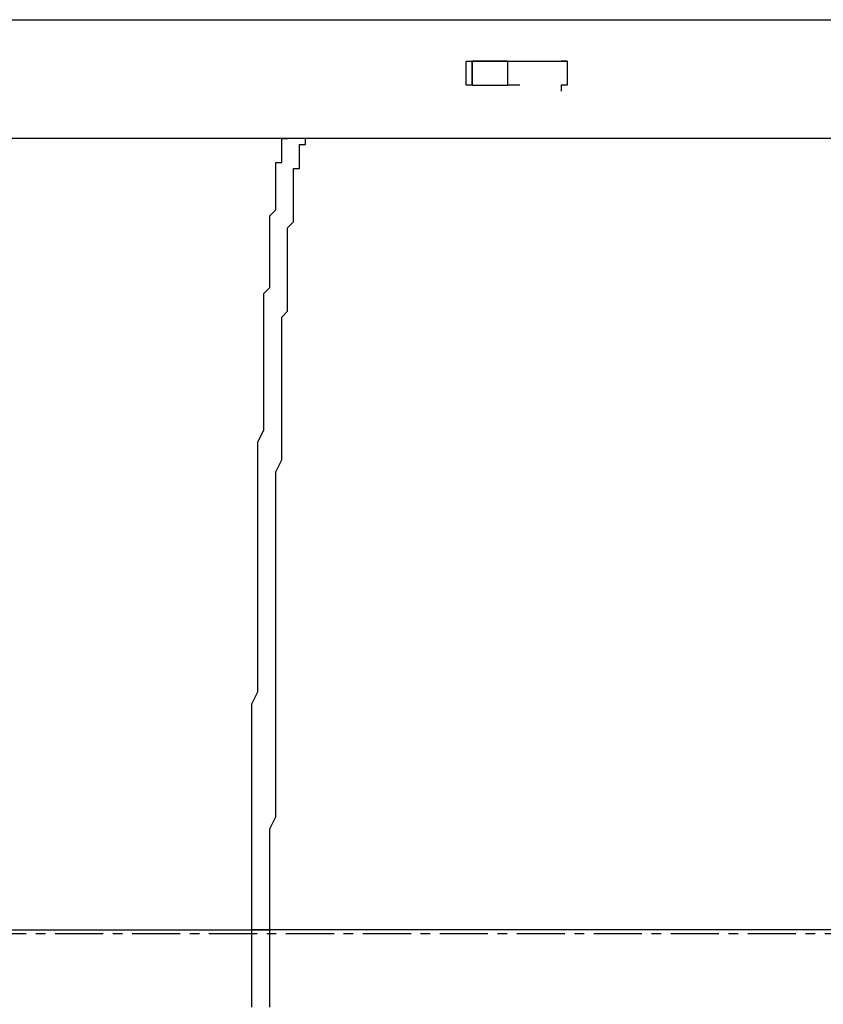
# Model space of a CAD drawing. Header units: inches. Extents: x -52 to 2304, y -1039 to 838.
# Tile 54 of 118: x 713 to 766, y 439 to 504. Entities that reach past the tile are written whole.
import ezdxf

# ---------------------------------------------------------------- set-up
doc = ezdxf.new("R2010")
doc.units = ezdxf.units.IN
doc.header["$MEASUREMENT"] = 0
doc.linetypes.add('CENTER', pattern=[5.08, 3.175, -0.635, 0.635, -0.635])
doc.layers.add('CENTERLINE', color=6, linetype='CENTER')
doc.layers.add('DRYER-TRAIN', color=7, linetype='Continuous')

msp = doc.modelspace()

# ---------------------------------------------------------------- linework, layer by layer
at = {"layer": 'CENTERLINE'}
msp.add_line((360, 444), (1490.628, 444), dxfattribs=at)
at = {"layer": 'DRYER-TRAIN'}
for p, q in [((691.272, 504.336), (787.128, 504.336)), ((742.728, 501.588), (749.412, 501.588)), ((742.728, 500.016), (742.728, 501.588)), ((743.124, 500.016), (743.124, 501.588)), ((743.124, 501.588), (743.124, 500.412)), ((745.488, 501.588), (743.124, 501.588)), ((745.488, 500.016), (745.488, 501.588)), ((745.488, 501.588), (746.268, 501.588)), ((749.412, 501.588), (749.016, 501.588)), ((749.412, 501.588), (749.412, 500.016)), ((743.124, 500.016), (743.124, 500.412)), ((743.124, 500.412), (743.124, 500.016)), ((743.124, 500.016), (742.728, 500.016)), ((743.124, 500.016), (745.488, 500.016)), ((746.268, 500.016), (745.488, 500.016)), ((749.412, 500.016), (749.016, 500.016)), ((749.016, 500.016), (749.016, 499.62)), ((732.12, 496.488), (679.872, 496.488)), ((730.56, 496.092), (730.56, 496.488)), ((730.56, 496.488), (730.944, 496.488)), ((782.808, 496.488), (730.944, 496.488)), ((732.12, 496.092), (732.12, 496.488)), ((730.56, 495.696), (730.56, 496.092)), ((730.56, 495.3), (730.56, 495.696)), ((731.736, 495.696), (731.736, 496.092)), ((731.736, 496.092), (732.12, 496.092)), ((731.736, 495.3), (731.736, 495.696)), ((730.164, 494.52), (730.164, 494.916)), ((730.164, 494.916), (730.56, 494.916)), ((730.56, 494.916), (730.56, 495.3)), ((731.736, 494.916), (731.736, 495.3)), ((731.736, 494.52), (731.736, 494.916)), ((730.164, 494.124), (730.164, 494.52)), ((731.34, 494.124), (731.34, 494.52)), ((731.34, 494.52), (731.736, 494.52)), ((730.164, 493.728), (730.164, 494.124)), ((730.164, 493.344), (730.164, 493.728)), ((731.34, 493.728), (731.34, 494.124)), ((731.34, 493.344), (731.34, 493.728)), ((730.164, 492.948), (730.164, 493.344)), ((730.164, 492.552), (730.164, 492.948)), ((731.34, 492.948), (731.34, 493.344)), ((731.34, 492.552), (731.34, 492.948)), ((730.164, 492.156), (730.164, 492.552)), ((731.34, 492.156), (731.34, 492.552)), ((729.768, 491.376), (730.164, 491.772)), ((730.164, 491.772), (730.164, 492.156)), ((731.34, 491.772), (731.34, 492.156)), ((731.34, 491.376), (731.34, 491.772)), ((729.768, 490.98), (729.768, 491.376)), ((729.768, 490.584), (729.768, 490.98)), ((730.944, 490.584), (731.34, 490.98)), ((731.34, 490.98), (731.34, 491.376)), ((729.768, 490.2), (729.768, 490.584)), ((730.944, 490.2), (730.944, 490.584)), ((729.768, 489.804), (729.768, 490.2)), ((729.768, 489.408), (729.768, 489.804)), ((730.944, 489.804), (730.944, 490.2)), ((730.944, 489.408), (730.944, 489.804)), ((729.768, 489.012), (729.768, 489.408)), ((729.768, 488.628), (729.768, 489.012)), ((730.944, 489.012), (730.944, 489.408)), ((730.944, 488.628), (730.944, 489.012)), ((729.768, 488.232), (729.768, 488.628)), ((730.944, 488.232), (730.944, 488.628)), ((729.768, 487.44), (729.768, 488.232)), ((730.944, 487.44), (730.944, 488.232)), ((729.768, 487.056), (729.768, 487.44)), ((729.768, 486.66), (729.768, 487.056)), ((730.944, 487.056), (730.944, 487.44)), ((730.944, 486.66), (730.944, 487.056)), ((729.372, 486.264), (729.768, 486.66)), ((730.944, 486.264), (730.944, 486.66)), ((729.372, 485.484), (729.372, 486.264)), ((730.944, 485.484), (730.944, 486.264)), ((729.372, 485.088), (729.372, 485.484)), ((729.372, 484.692), (729.372, 485.088)), ((730.56, 484.692), (730.944, 485.088)), ((730.944, 485.088), (730.944, 485.484)), ((729.372, 483.912), (729.372, 484.692)), ((730.56, 483.912), (730.56, 484.692)), ((729.372, 483.516), (729.372, 483.912)), ((730.56, 483.516), (730.56, 483.912)), ((729.372, 482.736), (729.372, 483.516)), ((730.56, 482.736), (730.56, 483.516)), ((729.372, 482.34), (729.372, 482.736)), ((730.56, 482.34), (730.56, 482.736)), ((729.372, 481.548), (729.372, 482.34)), ((730.56, 481.548), (730.56, 482.34)), ((729.372, 481.164), (729.372, 481.548)), ((729.372, 480.372), (729.372, 481.164)), ((730.56, 481.164), (730.56, 481.548)), ((730.56, 480.372), (730.56, 481.164)), ((729.372, 479.976), (729.372, 480.372)), ((729.372, 479.196), (729.372, 479.976)), ((730.56, 479.976), (730.56, 480.372)), ((730.56, 479.196), (730.56, 479.976)), ((729.372, 478.404), (729.372, 479.196)), ((730.56, 478.404), (730.56, 479.196)), ((729.372, 478.02), (729.372, 478.404)), ((729.372, 477.228), (729.372, 478.02)), ((730.56, 478.02), (730.56, 478.404)), ((730.56, 477.228), (730.56, 478.02)), ((728.988, 476.448), (729.372, 477.228)), ((730.56, 476.448), (730.56, 477.228)), ((728.988, 476.052), (728.988, 476.448)), ((728.988, 475.272), (728.988, 476.052)), ((730.56, 476.052), (730.56, 476.448)), ((730.56, 475.272), (730.56, 476.052)), ((728.988, 474.48), (728.988, 475.272)), ((730.164, 474.48), (730.56, 475.272)), ((728.988, 473.7), (728.988, 474.48)), ((730.164, 473.7), (730.164, 474.48)), ((728.988, 473.304), (728.988, 473.7)), ((730.164, 473.304), (730.164, 473.7)), ((728.988, 472.512), (728.988, 473.304)), ((730.164, 472.512), (730.164, 473.304)), ((728.988, 471.732), (728.988, 472.512)), ((730.164, 471.732), (730.164, 472.512)), ((728.988, 470.94), (728.988, 471.732)), ((730.164, 470.94), (730.164, 471.732)), ((728.988, 470.16), (728.988, 470.94)), ((730.164, 470.16), (730.164, 470.94)), ((728.988, 469.368), (728.988, 470.16)), ((730.164, 469.368), (730.164, 470.16)), ((728.988, 468.588), (728.988, 469.368)), ((730.164, 468.588), (730.164, 469.368)), ((728.988, 468.192), (728.988, 468.588)), ((728.988, 467.412), (728.988, 468.192)), ((730.164, 468.192), (730.164, 468.588)), ((730.164, 467.412), (730.164, 468.192)), ((728.988, 466.62), (728.988, 467.412)), ((730.164, 466.62), (730.164, 467.412)), ((728.988, 465.84), (728.988, 466.62)), ((730.164, 465.84), (730.164, 466.62)), ((728.988, 465.048), (728.988, 465.84)), ((730.164, 465.048), (730.164, 465.84)), ((728.988, 464.268), (728.988, 465.048)), ((730.164, 464.268), (730.164, 465.048)), ((728.988, 463.476), (728.988, 464.268)), ((730.164, 463.476), (730.164, 464.268)), ((728.988, 462.696), (728.988, 463.476)), ((730.164, 462.696), (730.164, 463.476)), ((728.988, 461.904), (728.988, 462.696)), ((730.164, 461.904), (730.164, 462.696)), ((728.988, 460.728), (728.988, 461.904)), ((730.164, 460.728), (730.164, 461.904)), ((728.988, 459.948), (728.988, 460.728)), ((730.164, 459.948), (730.164, 460.728)), ((728.592, 459.156), (728.988, 459.948)), ((730.164, 459.156), (730.164, 459.948)), ((728.592, 458.376), (728.592, 459.156)), ((730.164, 458.376), (730.164, 459.156)), ((728.592, 457.584), (728.592, 458.376)), ((730.164, 457.584), (730.164, 458.376)), ((728.592, 456.804), (728.592, 457.584)), ((730.164, 456.804), (730.164, 457.584)), ((728.592, 456.012), (728.592, 456.804)), ((730.164, 456.012), (730.164, 456.804)), ((728.592, 455.232), (728.592, 456.012)), ((730.164, 455.232), (730.164, 456.012)), ((728.592, 454.44), (728.592, 455.232)), ((730.164, 454.44), (730.164, 455.232)), ((728.592, 453.264), (728.592, 454.44)), ((730.164, 453.264), (730.164, 454.44)), ((728.592, 452.484), (728.592, 453.264)), ((730.164, 452.484), (730.164, 453.264)), ((728.592, 451.692), (728.592, 452.484)), ((730.164, 451.692), (730.164, 452.484)), ((728.592, 450.912), (728.592, 451.692)), ((729.768, 450.912), (730.164, 451.692)), ((728.592, 450.12), (728.592, 450.912)), ((729.768, 450.12), (729.768, 450.912)), ((728.592, 449.34), (728.592, 450.12)), ((729.768, 449.34), (729.768, 450.12)), ((728.592, 448.548), (728.592, 449.34)), ((729.768, 448.548), (729.768, 449.34)), ((728.592, 447.372), (728.592, 448.548)), ((729.768, 447.372), (729.768, 448.548)), ((728.592, 446.592), (728.592, 447.372)), ((729.768, 446.592), (729.768, 447.372)), ((728.592, 445.8), (728.592, 446.592)), ((729.768, 445.8), (729.768, 446.592)), ((728.592, 445.02), (728.592, 445.8)), ((729.768, 445.02), (729.768, 445.8)), ((728.592, 444.228), (728.592, 445.02)), ((729.768, 444.228), (729.768, 445.02)), ((677.904, 444.228), (729.768, 444.228)), ((780.84, 444.228), (728.592, 444.228)), ((728.592, 443.052), (728.592, 444.228)), ((729.768, 443.052), (729.768, 444.228)), ((728.592, 442.26), (728.592, 443.052)), ((729.768, 442.26), (729.768, 443.052)), ((728.592, 441.48), (728.592, 442.26)), ((729.768, 441.48), (729.768, 442.26)), ((728.592, 440.688), (728.592, 441.48)), ((729.768, 440.688), (729.768, 441.48)), ((728.592, 439.908), (728.592, 440.688)), ((729.768, 439.908), (729.768, 440.688)), ((728.592, 439.116), (728.592, 439.908)), ((729.768, 439.116), (729.768, 439.908))]:
    msp.add_line(p, q, dxfattribs=at)

doc.saveas('drawing.dxf')
